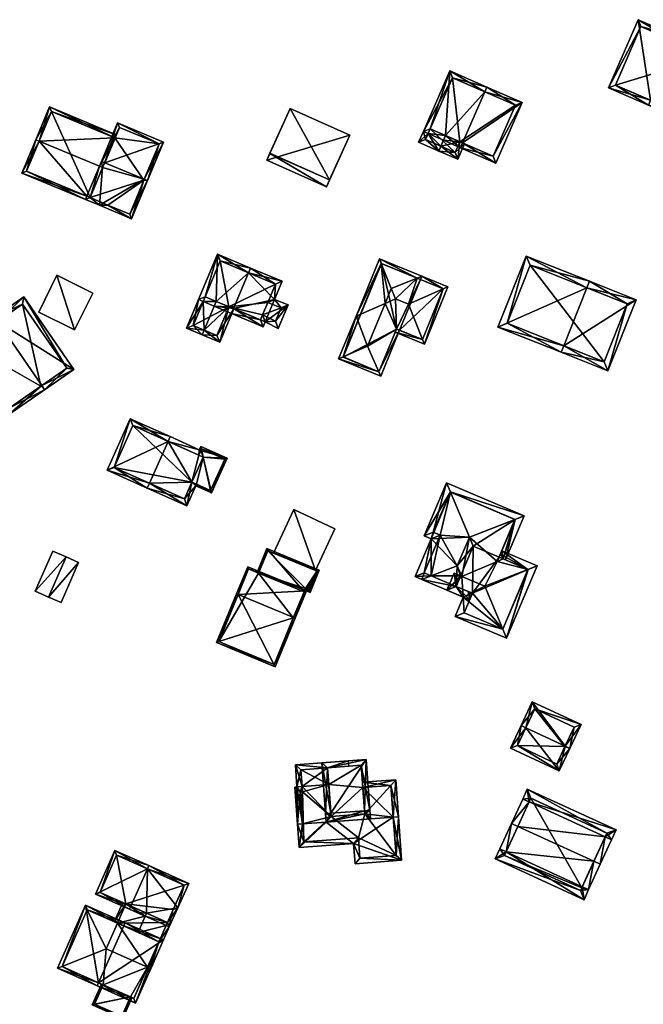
# Model space of a CAD drawing. Header units: inches. Extents: x 2528110 to 2532513, y 1151075 to 1152012.
# Tile 20 of 99: x 2530279 to 2530369, y 1151597 to 1151739. Entities that reach past the tile are written whole.
import ezdxf

# ---------------------------------------------------------------- set-up
doc = ezdxf.new("R2010")
doc.units = ezdxf.units.IN
doc.header["$MEASUREMENT"] = 0
doc.layers.add('Gebaeude Einzelhaus', color=10, linetype='Continuous')
doc.layers.add('Offenes Gebaeude', color=10, linetype='Continuous')

msp = doc.modelspace()

# ---------------------------------------------------------------- meshes
at = {"layer": 'Gebaeude Einzelhaus'}
mesh = msp.add_polyface(dxfattribs=at)
corners = [(2530373.733, 1151735.446, 391.007), (2530374.031, 1151736.134, 391.007), (2530368.326, 1151738.608, 386.687), (2530370.083, 1151727.031, 391.007), (2530364.081, 1151728.816, 386.687), (2530369.785, 1151726.344, 391.007), (2530375.37, 1151723.921, 386.687), (2530379.615, 1151733.713, 386.687), (2530365.068, 1151729.206, 387.208), (2530368.716, 1151737.621, 387.208), (2530374.98, 1151724.908, 387.219), (2530378.629, 1151733.323, 387.219), (2530378.629, 1151733.323, 380.006), (2530368.716, 1151737.621, 380.006), (2530365.068, 1151729.206, 380.006), (2530374.98, 1151724.908, 380.006)]
mesh.append_faces([[corners[k] for k in face] for face in [(0, 9, 1), (11, 0, 1), (1, 9, 2), (7, 11, 1), (6, 10, 11), (6, 11, 7), (3, 10, 5), (8, 3, 5), (5, 10, 6), (9, 8, 4), (2, 9, 4), (4, 8, 5), (0, 7, 1), (5, 6, 3), (3, 6, 0), (0, 6, 7), (3, 4, 5), (0, 2, 3), (3, 2, 4), (0, 1, 2)]], dxfattribs={"color": 13})
mesh.append_faces([[corners[k] for k in face] for face in [(12, 15, 14), (12, 14, 13), (11, 15, 12), (10, 15, 11), (14, 15, 3), (3, 15, 10), (8, 14, 3), (13, 14, 9), (9, 14, 8), (12, 13, 0), (0, 13, 9), (11, 12, 0)]], dxfattribs={"color": 41})
mesh = msp.add_polyface(dxfattribs=at)
corners = [(2530346.299, 1151728.236, 389.865), (2530351.671, 1151726.704, 387.732), (2530346.599, 1151728.923, 389.865), (2530343.094, 1151720.904, 389.865), (2530347.864, 1151717.999, 387.732), (2530342.793, 1151720.216, 389.865), (2530341.271, 1151731.253, 387.732), (2530338.451, 1151722.934, 388.007), (2530337.464, 1151722.548, 387.732), (2530340.664, 1151721.966, 388.892), (2530338.151, 1151722.247, 388.007), (2530340.363, 1151721.279, 388.893), (2530347.478, 1151718.986, 388.021), (2530350.684, 1151726.318, 388.021), (2530341.658, 1151730.265, 388.007), (2530350.684, 1151726.318, 379.072), (2530341.658, 1151730.265, 379.072), (2530338.451, 1151722.934, 379.072), (2530342.69, 1151721.081, 388.011), (2530347.478, 1151718.986, 379.072), (2530342.69, 1151721.08, 379.072)]
mesh.append_faces([[corners[k] for k in face] for face in [(9, 5, 11), (9, 3, 5), (8, 7, 10), (0, 14, 2), (2, 14, 6), (6, 14, 8), (8, 14, 7), (1, 13, 2), (2, 13, 0), (1, 12, 13), (12, 5, 3), (1, 4, 12), (12, 4, 5), (0, 9, 3), (3, 9, 5), (5, 9, 11), (7, 8, 10), (0, 6, 9), (9, 6, 7), (7, 6, 8), (0, 2, 6), (4, 3, 5), (4, 1, 3), (3, 1, 0), (0, 1, 2)]], dxfattribs={"color": 13})
mesh.append_faces([[corners[k] for k in face] for face in [(15, 20, 16), (16, 20, 17), (15, 19, 20), (13, 12, 15), (15, 12, 19), (19, 18, 20), (18, 3, 9), (19, 12, 18), (18, 12, 3), (14, 16, 7), (7, 16, 17), (0, 16, 14), (0, 15, 16), (0, 13, 15)]], dxfattribs={"color": 41})
mesh = msp.add_polyface(dxfattribs=at)
corners = [(2530282.267, 1151721.167, 386.961), (2530281.805, 1151721.36, 386.961), (2530279.809, 1151716.579, 384.328), (2530289.128, 1151713.229, 384.582), (2530288.936, 1151712.768, 384.328), (2530290.933, 1151717.548, 386.961), (2530289.59, 1151713.036, 384.582), (2530291.394, 1151717.356, 386.961), (2530293.17, 1151721.609, 384.746), (2530293.363, 1151722.07, 384.506), (2530283.774, 1151726.074, 384.506), (2530284.043, 1151725.42, 384.746), (2530280.463, 1151716.848, 384.582), (2530284.043, 1151725.42, 376.451), (2530293.17, 1151721.609, 376.451), (2530280.463, 1151716.848, 376.451), (2530289.59, 1151713.036, 376.451)]
mesh.append_faces([[corners[k] for k in face] for face in [(4, 12, 3), (12, 1, 0), (4, 2, 12), (12, 2, 1), (10, 11, 1), (1, 11, 0), (10, 9, 11), (11, 9, 8), (8, 5, 7), (8, 0, 5), (8, 10, 0), (0, 10, 1), (8, 9, 10), (5, 6, 7), (0, 3, 5), (5, 3, 6), (0, 2, 3), (3, 2, 4), (0, 1, 2)]], dxfattribs={"color": 13})
mesh.append_faces([[corners[k] for k in face] for face in [(14, 16, 13), (13, 16, 15), (16, 3, 15), (15, 3, 12), (16, 6, 3), (12, 13, 15), (0, 11, 12), (12, 11, 13), (13, 8, 14), (13, 11, 8)]], dxfattribs={"color": 41})
mesh = msp.add_polyface(dxfattribs=at)
corners = [(2530315.434, 1151719.427, 388.034), (2530315.421, 1151719.398, 388.022), (2530324.003, 1151715.578, 388.034), (2530318.318, 1151725.847, 387.228), (2530326.887, 1151721.998, 387.228), (2530314.988, 1151718.432, 387.619), (2530323.556, 1151714.583, 387.619), (2530314.988, 1151718.432, 378.028), (2530318.318, 1151725.847, 378.028), (2530323.556, 1151714.583, 378.028), (2530326.887, 1151721.998, 378.028)]
mesh.append_faces([[corners[k] for k in face] for face in [(1, 6, 2), (1, 5, 6), (0, 2, 3), (3, 2, 4), (0, 1, 2)]], dxfattribs={"color": 13})
mesh.append_faces([[corners[k] for k in face] for face in [(7, 10, 9), (7, 8, 10), (3, 4, 8), (8, 4, 10), (2, 9, 4), (4, 9, 10), (2, 6, 9), (6, 5, 9), (9, 5, 7), (0, 7, 1), (1, 7, 5), (0, 3, 7), (7, 3, 8)]], dxfattribs={"color": 41})
mesh = msp.add_polyface(dxfattribs=at)
corners = [(2530297.382, 1151715.684, 387.35), (2530297.84, 1151715.493, 387.35), (2530300.153, 1151721.031, 384.328), (2530291.689, 1151718.062, 387.35), (2530293.54, 1151723.793, 384.328), (2530291.228, 1151718.254, 387.35), (2530291.394, 1151717.356, 386.961), (2530290.933, 1151717.548, 386.961), (2530290.923, 1151711.938, 384.328), (2530289.59, 1151713.036, 384.582), (2530288.936, 1151712.768, 384.328), (2530289.128, 1151713.229, 384.582), (2530295.549, 1151710.006, 384.328), (2530299.499, 1151720.763, 384.579), (2530293.809, 1151723.139, 384.58), (2530295.28, 1151710.66, 384.582), (2530297.33, 1151715.56, 387.282), (2530292.151, 1151711.966, 384.582), (2530297.33, 1151715.56, 376.451), (2530295.28, 1151710.66, 376.451), (2530299.499, 1151720.763, 376.451), (2530293.809, 1151723.139, 376.451), (2530293.17, 1151721.609, 376.451), (2530293.17, 1151721.609, 384.746), (2530292.151, 1151711.966, 376.451), (2530289.59, 1151713.036, 376.451)]
mesh.append_faces([[corners[k] for k in face] for face in [(16, 0, 1), (9, 10, 11), (17, 8, 9), (9, 8, 10), (17, 12, 8), (17, 15, 12), (12, 15, 1), (1, 15, 16), (3, 6, 5), (5, 6, 7), (5, 14, 3), (13, 1, 0), (13, 2, 1), (5, 4, 14), (14, 4, 13), (13, 4, 2), (0, 12, 1), (0, 8, 12), (8, 9, 10), (10, 9, 11), (3, 6, 0), (0, 6, 8), (8, 6, 9), (3, 5, 6), (6, 5, 7), (3, 4, 5), (0, 2, 3), (3, 2, 4), (0, 1, 2)]], dxfattribs={"color": 13})
mesh.append_faces([[corners[k] for k in face] for face in [(18, 22, 20), (20, 22, 21), (18, 25, 22), (18, 24, 25), (18, 19, 24), (24, 9, 25), (24, 17, 9), (19, 15, 24), (24, 15, 17), (3, 23, 6), (3, 14, 23), (23, 14, 22), (22, 14, 21), (14, 13, 21), (21, 13, 20), (13, 18, 20), (18, 15, 19), (13, 16, 18), (18, 16, 15), (0, 16, 13)]], dxfattribs={"color": 41})
mesh = msp.add_polyface(dxfattribs=at)
corners = [(2530342.69, 1151721.081, 388.011), (2530340.664, 1151721.966, 388.892), (2530340.363, 1151721.279, 388.893), (2530339.989, 1151720.423, 388.892), (2530342.401, 1151718.55, 387.712), (2530339.689, 1151719.736, 388.892), (2530343.377, 1151720.78, 387.712), (2530338.151, 1151722.247, 388.007), (2530336.789, 1151721.003, 387.732), (2530338.451, 1151722.934, 388.007), (2530337.464, 1151722.548, 387.732), (2530342.015, 1151719.538, 388.011), (2530337.776, 1151721.39, 388.007), (2530337.776, 1151721.39, 379.072), (2530338.451, 1151722.934, 379.072), (2530342.015, 1151719.538, 379.072), (2530342.69, 1151721.08, 379.072)]
mesh.append_faces([[corners[k] for k in face] for face in [(8, 12, 5), (5, 12, 3), (8, 10, 12), (12, 10, 7), (5, 11, 4), (4, 11, 6), (6, 11, 0), (5, 3, 11), (8, 7, 10), (7, 1, 9), (7, 2, 1), (7, 3, 2), (8, 5, 7), (7, 5, 3), (0, 4, 6), (0, 3, 4), (4, 3, 5), (0, 2, 3), (0, 1, 2)]], dxfattribs={"color": 13})
mesh.append_faces([[corners[k] for k in face] for face in [(14, 15, 13), (14, 16, 15), (15, 16, 11), (11, 16, 0), (3, 12, 11), (11, 12, 15), (15, 12, 13), (13, 7, 14), (14, 7, 9), (13, 12, 7)]], dxfattribs={"color": 41})
mesh = msp.add_polyface(dxfattribs=at)
corners = [(2530312.359, 1151702.237, 385.581), (2530312.649, 1151702.929, 385.581), (2530307.893, 1151704.923, 383.052), (2530306.138, 1151698.8, 383.42), (2530305.156, 1151698.398, 383.052), (2530307.722, 1151698.136, 384.262), (2530305.848, 1151698.108, 383.42), (2530310.203, 1151697.095, 385.581), (2530307.432, 1151697.444, 384.262), (2530309.913, 1151696.404, 385.581), (2530318.026, 1151697.637, 381.992), (2530314.753, 1151695.183, 383.052), (2530316.604, 1151694.233, 381.989), (2530316.1, 1151698.395, 383.052), (2530314.464, 1151694.495, 383.052), (2530317.2, 1151701.02, 383.052), (2530308.295, 1151703.941, 383.42), (2530316.225, 1151695.271, 382.374), (2530314.063, 1151695.476, 383.436), (2530314.375, 1151696.22, 383.436), (2530317.039, 1151697.22, 382.376), (2530315.112, 1151697.978, 383.436), (2530316.219, 1151700.618, 383.436), (2530315.112, 1151697.978, 377.246), (2530317.039, 1151697.22, 377.246), (2530316.219, 1151700.618, 377.246), (2530308.295, 1151703.941, 377.246), (2530306.138, 1151698.8, 377.246), (2530309.546, 1151697.371, 383.386), (2530314.063, 1151695.476, 377.246), (2530309.546, 1151697.371, 377.246), (2530314.375, 1151696.22, 377.246), (2530316.225, 1151695.271, 377.246)]
mesh.append_faces([[corners[k] for k in face] for face in [(13, 22, 15), (15, 22, 1), (1, 22, 0), (13, 21, 22), (10, 20, 13), (13, 20, 21), (10, 17, 20), (18, 9, 7), (18, 14, 9), (17, 11, 19), (19, 11, 18), (18, 11, 14), (10, 12, 17), (17, 12, 11), (5, 7, 8), (8, 7, 9), (2, 3, 4), (4, 3, 6), (0, 16, 1), (1, 16, 2), (2, 16, 3), (14, 7, 9), (0, 15, 1), (7, 13, 0), (0, 13, 15), (14, 11, 7), (7, 11, 13), (13, 11, 10), (10, 11, 12), (7, 8, 9), (0, 5, 7), (7, 5, 8), (3, 4, 6), (0, 2, 5), (5, 2, 3), (3, 2, 4), (0, 1, 2)]], dxfattribs={"color": 13})
mesh.append_faces([[corners[k] for k in face] for face in [(23, 30, 25), (25, 30, 26), (26, 30, 27), (23, 31, 30), (30, 31, 29), (23, 24, 31), (31, 24, 32), (20, 17, 24), (24, 17, 32), (17, 31, 32), (17, 19, 31), (19, 18, 31), (31, 18, 29), (29, 28, 30), (28, 7, 5), (29, 18, 28), (28, 18, 7), (26, 27, 16), (16, 27, 3), (0, 26, 16), (0, 25, 26), (0, 22, 25), (22, 21, 25), (25, 21, 23), (21, 20, 23), (23, 20, 24)]], dxfattribs={"color": 41})
mesh = msp.add_polyface(dxfattribs=at)
corners = [(2530331.958, 1151697.827, 387.287), (2530332.843, 1151699.993, 387.287), (2530331.425, 1151703.559, 386.306), (2530327.794, 1151695.993, 386.122), (2530331.159, 1151704.229, 386.122), (2530325.946, 1151690.146, 386.307), (2530325.286, 1151689.854, 386.122), (2530329.455, 1151691.699, 387.287), (2530336.568, 1151701.48, 386.299), (2530337.236, 1151701.746, 386.122), (2530331.073, 1151688.031, 386.3), (2530331.364, 1151687.371, 386.122), (2530333.591, 1151694.145, 386.293), (2530334.061, 1151693.974, 386.122), (2530333.598, 1151694.163, 386.293), (2530337.047, 1151701.284, 386.122), (2530328.453, 1151696.283, 386.306), (2530331.433, 1151703.578, 386.299), (2530325.939, 1151690.128, 386.3), (2530331.09, 1151688.024, 386.293), (2530333.408, 1151693.699, 386.122), (2530337.616, 1151691.98, 386.122), (2530337.349, 1151692.648, 386.306), (2530335.325, 1151697.713, 387.702), (2530333.443, 1151698.481, 387.702), (2530328.257, 1151695.804, 386.122), (2530332.843, 1151699.992, 387.287), (2530340.321, 1151699.925, 386.306), (2530340.98, 1151700.216, 386.122), (2530337.343, 1151692.633, 386.3), (2530333.598, 1151694.163, 386.3), (2530340.329, 1151699.943, 386.299), (2530331.433, 1151703.578, 377.724), (2530337.047, 1151701.284, 377.724), (2530325.939, 1151690.128, 377.724), (2530331.09, 1151688.024, 377.724), (2530333.598, 1151694.163, 377.724), (2530334.061, 1151693.974, 377.724), (2530337.343, 1151692.633, 377.724), (2530340.329, 1151699.943, 377.724)]
mesh.append_faces([[corners[k] for k in face] for face in [(9, 31, 8), (9, 28, 31), (31, 28, 27), (29, 22, 21), (21, 27, 28), (21, 22, 27), (29, 12, 30), (21, 20, 29), (29, 20, 12), (16, 25, 3), (27, 8, 23), (23, 8, 24), (24, 8, 26), (28, 9, 27), (27, 9, 8), (22, 27, 23), (22, 21, 27), (27, 21, 28), (0, 24, 26), (16, 3, 25), (12, 24, 0), (12, 23, 24), (20, 22, 12), (12, 22, 23), (20, 21, 22), (15, 8, 9), (10, 19, 11), (12, 13, 19), (19, 13, 11), (12, 14, 13), (6, 5, 18), (10, 6, 18), (10, 11, 6), (4, 17, 2), (8, 4, 9), (8, 17, 4), (3, 5, 6), (3, 16, 5), (3, 2, 16), (3, 4, 2), (15, 9, 8), (12, 13, 14), (12, 10, 13), (13, 10, 11), (0, 7, 12), (12, 7, 10), (5, 10, 7), (5, 6, 10), (10, 6, 11), (1, 8, 2), (2, 8, 4), (4, 8, 9), (0, 3, 7), (7, 3, 5), (5, 3, 6), (0, 2, 3), (3, 2, 4), (0, 1, 2)]], dxfattribs={"color": 13})
mesh.append_faces([[corners[k] for k in face] for face in [(37, 39, 38), (37, 33, 39), (39, 15, 31), (31, 15, 8), (39, 33, 15), (31, 27, 39), (27, 38, 39), (27, 22, 38), (22, 29, 38), (30, 13, 29), (29, 13, 38), (38, 13, 37), (30, 14, 13), (12, 14, 30), (34, 36, 35), (36, 33, 37), (34, 32, 36), (36, 32, 33), (14, 36, 13), (13, 36, 37), (12, 36, 14), (19, 35, 12), (12, 35, 36), (19, 10, 35), (10, 34, 35), (10, 18, 34), (18, 5, 34), (16, 34, 5), (16, 32, 34), (16, 2, 32), (17, 32, 2), (33, 8, 15), (33, 32, 8), (8, 32, 17)]], dxfattribs={"color": 41})
mesh = msp.add_polyface(dxfattribs=at)
corners = [(2530360.955, 1151700.1, 389.092), (2530352.239, 1151704.643, 385.095), (2530348.185, 1151694.449, 385.095), (2530361.325, 1151701.03, 389.092), (2530357.641, 1151691.765, 389.092), (2530357.271, 1151690.835, 389.092), (2530363.984, 1151688.166, 386.438), (2530368.038, 1151698.36, 386.438), (2530349.484, 1151695.009, 385.504), (2530352.799, 1151703.344, 385.504), (2530363.424, 1151689.465, 386.806), (2530366.739, 1151697.8, 386.805), (2530366.739, 1151697.8, 378.244), (2530352.799, 1151703.344, 378.244), (2530349.484, 1151695.009, 378.244), (2530363.424, 1151689.465, 378.244)]
mesh.append_faces([[corners[k] for k in face] for face in [(0, 9, 3), (11, 0, 3), (7, 11, 3), (6, 10, 11), (6, 11, 7), (4, 10, 5), (8, 4, 5), (5, 10, 6), (2, 8, 5), (9, 8, 1), (3, 9, 1), (1, 8, 2), (4, 7, 0), (0, 7, 3), (5, 6, 4), (4, 6, 7), (0, 2, 4), (4, 2, 5), (3, 1, 0), (0, 1, 2)]], dxfattribs={"color": 13})
mesh.append_faces([[corners[k] for k in face] for face in [(13, 15, 14), (12, 15, 13), (11, 15, 12), (10, 15, 11), (14, 15, 4), (4, 15, 10), (8, 14, 4), (13, 14, 9), (9, 14, 8), (12, 13, 0), (0, 13, 9), (11, 12, 0)]], dxfattribs={"color": 41})
mesh = msp.add_polyface(dxfattribs=at)
corners = [(2530284.839, 1151701.878, 381.85), (2530287.344, 1151694.036, 381.85), (2530289.975, 1151699.322, 381.85), (2530282.208, 1151696.591, 381.85), (2530284.839, 1151701.878, 376.667), (2530289.975, 1151699.322, 376.667), (2530282.208, 1151696.591, 376.667), (2530287.344, 1151694.036, 376.667)]
mesh.append_faces([[corners[k] for k in face] for face in [(3, 1, 0), (0, 1, 2)]], dxfattribs={"color": 13})
mesh.append_faces([[corners[k] for k in face] for face in [(4, 7, 6), (4, 5, 7), (2, 1, 5), (5, 1, 7), (1, 3, 7), (7, 3, 6), (3, 0, 6), (6, 0, 4), (0, 2, 4), (4, 2, 5)]], dxfattribs={"color": 41})
mesh = msp.add_polyface(dxfattribs=at)
corners = [(2530276.271, 1151695.235, 388.775), (2530280.054, 1151698.768, 383.678), (2530275.844, 1151695.851, 388.775), (2530287.275, 1151688.345, 383.678), (2530282.639, 1151686.043, 388.775), (2530283.065, 1151685.428, 388.775), (2530270.698, 1151692.286, 383.678), (2530277.918, 1151681.863, 383.678), (2530286.231, 1151688.534, 384.425), (2530279.864, 1151697.724, 384.425), (2530278.108, 1151682.906, 384.289), (2530271.741, 1151692.096, 384.288), (2530282.521, 1151685.961, 375.657), (2530278.108, 1151682.906, 375.657), (2530286.231, 1151688.534, 375.657), (2530279.864, 1151697.724, 375.657), (2530271.741, 1151692.096, 375.657)]
mesh.append_faces([[corners[k] for k in face] for face in [(11, 2, 0), (11, 6, 2), (10, 7, 11), (11, 7, 6), (4, 5, 10), (10, 5, 7), (1, 9, 2), (2, 9, 0), (3, 8, 1), (1, 8, 9), (3, 5, 8), (8, 5, 4), (0, 7, 4), (4, 7, 5), (0, 6, 7), (0, 2, 6), (3, 4, 5), (3, 0, 4), (3, 1, 0), (0, 1, 2)]], dxfattribs={"color": 13})
mesh.append_faces([[corners[k] for k in face] for face in [(12, 13, 16), (12, 16, 15), (12, 15, 14), (10, 11, 13), (13, 11, 16), (11, 15, 16), (0, 9, 11), (11, 9, 15), (9, 8, 15), (15, 8, 14), (8, 12, 14), (4, 10, 8), (8, 10, 12), (12, 10, 13)]], dxfattribs={"color": 41})
mesh = msp.add_polyface(dxfattribs=at)
corners = [(2530309.546, 1151697.371, 383.386), (2530308.22, 1151692.269, 383.055), (2530310.237, 1151697.081, 383.055), (2530305.994, 1151694.015, 384.261), (2530305.704, 1151693.324, 384.261), (2530307.432, 1151697.444, 384.262), (2530307.722, 1151698.136, 384.262), (2530305.848, 1151698.108, 383.42), (2530305.156, 1151698.398, 383.052), (2530303.429, 1151694.278, 383.052), (2530306.138, 1151698.8, 383.42), (2530307.819, 1151693.25, 383.386), (2530304.41, 1151694.679, 383.419), (2530306.138, 1151698.8, 377.246), (2530304.41, 1151694.679, 377.246), (2530307.819, 1151693.25, 377.246), (2530309.546, 1151697.371, 377.246)]
mesh.append_faces([[corners[k] for k in face] for face in [(7, 12, 8), (8, 12, 9), (9, 12, 4), (4, 12, 3), (1, 11, 2), (2, 11, 0), (1, 4, 11), (11, 4, 3), (7, 6, 10), (7, 5, 6), (7, 3, 5), (7, 9, 3), (3, 9, 4), (7, 8, 9), (3, 0, 5), (5, 0, 6), (4, 1, 3), (3, 1, 0), (0, 1, 2)]], dxfattribs={"color": 13})
mesh.append_faces([[corners[k] for k in face] for face in [(13, 16, 14), (14, 16, 15), (15, 16, 11), (11, 16, 0), (11, 14, 15), (3, 12, 11), (11, 12, 14), (7, 14, 12), (10, 13, 7), (7, 13, 14)]], dxfattribs={"color": 41})
mesh = msp.add_polyface(dxfattribs=at)
corners = [(2530298.105, 1151672.001, 385.266), (2530297.798, 1151671.316, 385.266), (2530303.511, 1151668.754, 383.082), (2530304.216, 1151672.158, 383.343), (2530304.798, 1151671.623, 383.082), (2530304.9, 1151671.851, 383.082), (2530305.203, 1151676.037, 383.583), (2530305.83, 1151675.756, 383.344), (2530300.801, 1151678.012, 385.266), (2530305.281, 1151676.825, 383.671), (2530305.51, 1151676.722, 383.583), (2530301.108, 1151678.696, 385.266), (2530295.359, 1151681.275, 383.082), (2530292.049, 1151673.895, 383.082), (2530303.134, 1151669.745, 383.343), (2530295.736, 1151680.284, 383.342), (2530293.04, 1151674.273, 383.342), (2530295.736, 1151680.284, 376.499), (2530305.203, 1151676.037, 376.499), (2530293.04, 1151674.273, 376.499), (2530303.134, 1151669.745, 376.499), (2530304.216, 1151672.158, 376.499), (2530305.83, 1151675.756, 376.499)]
mesh.append_faces([[corners[k] for k in face] for face in [(12, 16, 13), (13, 16, 1), (1, 16, 0), (11, 15, 12), (12, 15, 16), (11, 8, 15), (9, 8, 11), (10, 6, 9), (9, 6, 8), (4, 3, 5), (0, 14, 1), (1, 14, 2), (2, 14, 4), (4, 14, 3), (8, 13, 0), (0, 13, 1), (11, 12, 8), (8, 12, 13), (8, 9, 11), (8, 6, 9), (9, 6, 10), (0, 3, 8), (8, 3, 6), (6, 3, 7), (3, 4, 5), (0, 2, 3), (3, 2, 4), (0, 1, 2)]], dxfattribs={"color": 13})
mesh.append_faces([[corners[k] for k in face] for face in [(18, 21, 17), (17, 21, 19), (19, 21, 20), (18, 22, 21), (20, 21, 14), (14, 21, 3), (0, 20, 14), (0, 19, 20), (0, 16, 19), (16, 15, 19), (19, 15, 17), (17, 8, 18), (18, 8, 6), (17, 15, 8)]], dxfattribs={"color": 41})
mesh = msp.add_polyface(dxfattribs=at)
corners = [(2530305.51, 1151676.722, 383.583), (2530309.264, 1151675.588, 382.226), (2530305.486, 1151677.281, 383.671), (2530305.83, 1151675.756, 383.344), (2530307.036, 1151670.619, 382.226), (2530305.281, 1151676.825, 383.671), (2530305.203, 1151676.037, 383.583), (2530304.9, 1151671.851, 383.082), (2530304.216, 1151672.158, 383.343), (2530304.798, 1151671.623, 383.082), (2530306.91, 1151670.949, 382.313), (2530308.934, 1151675.461, 382.313), (2530305.613, 1151676.951, 383.583), (2530305.613, 1151676.951, 376.499), (2530308.934, 1151675.461, 376.499), (2530305.203, 1151676.037, 376.499), (2530304.216, 1151672.158, 376.499), (2530306.91, 1151670.949, 376.499), (2530305.83, 1151675.756, 376.499)]
mesh.append_faces([[corners[k] for k in face] for face in [(1, 12, 2), (5, 12, 0), (12, 5, 2), (4, 11, 1), (1, 11, 12), (7, 10, 9), (9, 10, 4), (4, 10, 11), (4, 7, 9), (4, 3, 7), (7, 3, 8), (3, 0, 6), (0, 2, 5), (4, 1, 3), (3, 1, 0), (0, 1, 2)]], dxfattribs={"color": 13})
mesh.append_faces([[corners[k] for k in face] for face in [(14, 18, 13), (13, 18, 15), (14, 17, 18), (18, 17, 16), (11, 10, 14), (14, 10, 17), (16, 7, 8), (17, 10, 16), (16, 10, 7), (13, 0, 12), (13, 15, 0), (0, 15, 6), (12, 11, 13), (13, 11, 14)]], dxfattribs={"color": 41})
mesh = msp.add_polyface(dxfattribs=at)
corners = [(2530343, 1151658.592, 389.021), (2530344.079, 1151664.246, 390.136), (2530342.344, 1151660.158, 390.136), (2530348.091, 1151660.762, 385.497), (2530350.625, 1151666.8, 385.52), (2530348.939, 1151661.124, 384.91), (2530349.27, 1151660.984, 384.58), (2530351.958, 1151667.32, 384.58), (2530344.262, 1151655.577, 386.873), (2530344.52, 1151656.186, 386.874), (2530343.896, 1151656.452, 387.496), (2530340.814, 1151672.049, 384.58), (2530341.36, 1151670.745, 385.509), (2530341.367, 1151670.728, 385.52), (2530342.802, 1151658.676, 389.021), (2530338.603, 1151658.698, 387.496), (2530337.268, 1151658.178, 386.556), (2530338.601, 1151658.699, 387.496), (2530342.169, 1151657.184, 387.496), (2530344.13, 1151655.266, 386.555), (2530350.648, 1151666.79, 385.497), (2530336.273, 1151658.599, 385.563), (2530337.266, 1151658.178, 386.555), (2530338.566, 1151664.005, 385.563), (2530337.579, 1151664.424, 384.58), (2530338.89, 1151664.955, 385.496), (2530339.878, 1151664.535, 386.482), (2530337.584, 1151659.13, 386.481), (2530338.601, 1151658.699, 377.046), (2530342.169, 1151657.184, 377.046), (2530348.35, 1151661.374, 384.909), (2530350.648, 1151666.79, 377.046), (2530348.35, 1151661.374, 377.046), (2530341.367, 1151670.728, 377.046), (2530342.344, 1151660.158, 377.046), (2530344.618, 1151662.958, 377.046), (2530344.079, 1151664.246, 377.046), (2530341.36, 1151670.745, 377.046), (2530338.89, 1151664.955, 377.046), (2530339.878, 1151664.535, 377.046), (2530337.584, 1151659.13, 377.046)]
mesh.append_faces([[corners[k] for k in face] for face in [(23, 27, 21), (21, 27, 22), (22, 27, 16), (16, 27, 17), (23, 26, 27), (12, 25, 11), (11, 25, 24), (24, 25, 23), (23, 25, 26), (24, 12, 11), (23, 13, 24), (24, 13, 12), (23, 1, 13), (23, 2, 1), (23, 15, 2), (21, 17, 23), (23, 17, 15), (22, 16, 21), (21, 16, 17), (7, 12, 11), (7, 4, 12), (12, 4, 13), (8, 10, 9), (3, 20, 5), (5, 20, 6), (6, 20, 7), (7, 20, 4), (19, 10, 8), (16, 18, 19), (19, 18, 10), (16, 15, 18), (16, 17, 15), (18, 19, 10), (10, 19, 8), (18, 16, 19), (14, 15, 18), (18, 15, 16), (16, 15, 17), (0, 2, 14), (14, 2, 15), (4, 13, 1), (7, 12, 4), (4, 12, 13), (7, 11, 12), (8, 9, 10), (4, 6, 7), (4, 5, 6), (4, 3, 5), (4, 1, 3), (3, 1, 0), (0, 1, 2)]], dxfattribs={"color": 13})
mesh.append_faces([[corners[k] for k in face] for face in [(39, 28, 40), (39, 34, 28), (39, 36, 34), (39, 33, 36), (39, 38, 33), (33, 38, 37), (13, 33, 12), (12, 33, 37), (27, 15, 17), (27, 28, 15), (27, 40, 28), (27, 39, 40), (27, 26, 39), (26, 25, 39), (39, 25, 38), (25, 37, 38), (25, 12, 37), (35, 31, 32), (35, 36, 31), (31, 36, 33), (29, 34, 35), (35, 34, 36), (29, 28, 34), (4, 20, 31), (31, 33, 4), (4, 33, 13), (31, 30, 32), (31, 20, 30), (30, 20, 3), (15, 29, 18), (15, 28, 29), (15, 17, 28)]], dxfattribs={"color": 41})
mesh = msp.add_polyface(dxfattribs=at)
corners = [(2530319.384, 1151654.086, 384.626), (2530319.513, 1151653.744, 384.736), (2530320.661, 1151656.531, 383.491), (2530319.283, 1151653.839, 384.736), (2530322.519, 1151659.535, 382.05), (2530321.19, 1151656.313, 383.491), (2530320.334, 1151656.395, 383.594), (2530314.996, 1151662.639, 382.05), (2530313.803, 1151659.091, 383.593), (2530313.572, 1151659.186, 383.593), (2530322.193, 1151659.399, 382.153), (2530321.054, 1151656.639, 383.388), (2530315.133, 1151662.313, 382.153), (2530320.525, 1151656.858, 383.387), (2530321.979, 1151659.487, 381.263), (2530322.193, 1151659.399, 376.229), (2530315.953, 1151661.974, 381.936), (2530321.979, 1151659.487, 381.363), (2530315.953, 1151661.974, 381.836), (2530315.133, 1151662.313, 376.229), (2530313.803, 1151659.091, 376.229), (2530320.335, 1151656.395, 376.229), (2530320.525, 1151656.858, 376.229), (2530321.054, 1151656.639, 376.229)]
mesh.append_faces([[corners[k] for k in face] for face in [(6, 2, 0), (6, 13, 2), (2, 13, 11), (2, 1, 0), (0, 1, 3), (4, 12, 7), (7, 12, 9), (9, 12, 8), (4, 10, 12), (2, 11, 5), (5, 11, 10), (5, 10, 4), (6, 7, 8), (8, 7, 9), (6, 4, 7), (0, 2, 6), (6, 2, 4), (4, 2, 5), (3, 1, 0), (0, 1, 2)]], dxfattribs={"color": 13})
mesh.append_faces([[corners[k] for k in face] for face in [(15, 22, 19), (19, 22, 20), (20, 22, 21), (15, 23, 22), (10, 23, 15), (10, 11, 23), (11, 13, 23), (23, 13, 22), (6, 21, 13), (13, 21, 22), (19, 20, 12), (12, 20, 8), (12, 16, 18), (18, 19, 12), (14, 15, 18), (18, 15, 19), (16, 10, 17), (17, 10, 14), (10, 16, 12), (14, 10, 15)]], dxfattribs={"color": 41})
mesh = msp.add_polyface(dxfattribs=at)
corners = [(2530348.091, 1151660.762, 385.497), (2530346.279, 1151657.201, 389.021), (2530352.497, 1151659.614, 384.91), (2530343, 1151658.592, 389.021), (2530348.741, 1151662.294, 384.026), (2530353.834, 1151660.133, 384.026), (2530348.534, 1151661.807, 384.493), (2530348.35, 1151661.374, 384.909), (2530348.864, 1151651.054, 384.911), (2530349.421, 1151649.731, 384.026), (2530342.802, 1151658.676, 389.021), (2530341.881, 1151659.066, 389.021), (2530340.858, 1151656.654, 386.703), (2530343.209, 1151655.656, 386.703), (2530342.026, 1151652.869, 384.026), (2530348.939, 1151661.124, 384.91), (2530348.891, 1151651.043, 384.886), (2530352.524, 1151659.603, 384.885), (2530343.338, 1151653.399, 384.911), (2530342.169, 1151657.184, 387.588), (2530344.52, 1151656.186, 387.587), (2530352.524, 1151659.603, 377.046), (2530348.35, 1151661.374, 377.046), (2530342.169, 1151657.184, 387.496), (2530344.52, 1151656.186, 386.874), (2530342.169, 1151657.184, 377.046), (2530344.52, 1151656.186, 377.046), (2530343.338, 1151653.399, 377.046), (2530348.891, 1151651.043, 377.046), (2530344.618, 1151662.958, 377.046)]
mesh.append_faces([[corners[k] for k in face] for face in [(9, 8, 16), (19, 11, 10), (19, 12, 11), (18, 13, 20), (20, 13, 19), (19, 13, 12), (9, 14, 8), (8, 14, 18), (18, 14, 13), (17, 2, 5), (9, 17, 5), (9, 16, 17), (4, 15, 6), (6, 15, 7), (5, 2, 4), (4, 2, 15), (8, 14, 9), (3, 13, 1), (1, 13, 8), (8, 13, 14), (10, 12, 3), (3, 12, 13), (10, 11, 12), (2, 9, 5), (2, 8, 9), (2, 1, 8), (0, 2, 7), (7, 2, 6), (6, 2, 4), (4, 2, 5), (3, 1, 0), (0, 1, 2)]], dxfattribs={"color": 13})
mesh.append_faces([[corners[k] for k in face] for face in [(21, 26, 22), (22, 26, 29), (29, 26, 25), (21, 28, 26), (26, 28, 27), (17, 28, 21), (17, 16, 28), (16, 27, 28), (8, 27, 16), (8, 18, 27), (18, 26, 27), (18, 24, 26), (18, 20, 24), (24, 25, 26), (24, 23, 25), (24, 20, 23), (23, 20, 19), (10, 23, 19), (15, 22, 7), (15, 21, 22), (15, 2, 21), (2, 17, 21)]], dxfattribs={"color": 41})
mesh = msp.add_polyface(dxfattribs=at)
corners = [(2530310.855, 1151656.016, 386.077), (2530310.624, 1151656.111, 386.077), (2530307.739, 1151649.12, 382.917), (2530316.17, 1151645.643, 382.917), (2530318.825, 1151652.728, 386.077), (2530319.054, 1151652.634, 386.077), (2530312.231, 1151660.009, 384.181), (2530320.661, 1151656.531, 384.181), (2530316.034, 1151645.969, 383.021), (2530308.065, 1151649.256, 383.021), (2530320.335, 1151656.395, 384.293), (2530318.789, 1151652.64, 386.037), (2530312.368, 1151659.683, 384.293), (2530318.789, 1151652.64, 376.229), (2530316.034, 1151645.969, 376.229), (2530320.334, 1151656.395, 383.594), (2530320.335, 1151656.395, 376.229), (2530313.803, 1151659.091, 383.593), (2530312.368, 1151659.683, 376.229), (2530313.803, 1151659.091, 376.229), (2530308.065, 1151649.256, 376.229)]
mesh.append_faces([[corners[k] for k in face] for face in [(0, 9, 1), (12, 0, 1), (6, 12, 1), (10, 12, 7), (7, 12, 6), (4, 10, 5), (5, 8, 11), (11, 4, 5), (5, 10, 7), (3, 8, 5), (9, 8, 2), (1, 9, 2), (2, 8, 3), (7, 4, 5), (7, 0, 4), (7, 6, 0), (0, 6, 1), (0, 3, 4), (4, 3, 5), (0, 2, 3), (0, 1, 2)]], dxfattribs={"color": 13})
mesh.append_faces([[corners[k] for k in face] for face in [(13, 19, 16), (13, 20, 19), (19, 20, 18), (13, 14, 20), (8, 9, 14), (14, 9, 20), (0, 18, 9), (9, 18, 20), (0, 12, 18), (18, 17, 19), (17, 10, 15), (18, 12, 17), (17, 12, 10), (11, 15, 10), (11, 13, 15), (15, 13, 16), (11, 8, 13), (13, 8, 14), (4, 11, 10)]], dxfattribs={"color": 41})
mesh = msp.add_polyface(dxfattribs=at)
corners = [(2530357.831, 1151634.212, 384.263), (2530358.51, 1151633.894, 384.263), (2530360.118, 1151637.324, 382.486), (2530353.115, 1151640.608, 382.486), (2530352.185, 1151636.858, 384.263), (2530351.506, 1151637.176, 384.263), (2530349.989, 1151633.939, 382.486), (2530356.991, 1151630.656, 382.486), (2530359.12, 1151636.963, 382.838), (2530353.476, 1151639.61, 382.838), (2530356.631, 1151631.654, 382.859), (2530357.806, 1151634.159, 384.234), (2530350.986, 1151634.3, 382.859), (2530357.806, 1151634.159, 376.553), (2530359.12, 1151636.963, 376.553), (2530353.476, 1151639.61, 376.553), (2530350.986, 1151634.3, 376.553), (2530356.631, 1151631.654, 376.553)]
mesh.append_faces([[corners[k] for k in face] for face in [(5, 12, 6), (6, 12, 7), (7, 12, 10), (5, 4, 12), (1, 11, 0), (7, 10, 1), (1, 10, 11), (3, 9, 5), (5, 9, 4), (8, 1, 0), (3, 2, 9), (9, 2, 8), (8, 2, 1), (4, 7, 0), (0, 7, 1), (4, 6, 7), (4, 5, 6), (0, 3, 4), (4, 3, 5), (0, 2, 3), (0, 1, 2)]], dxfattribs={"color": 13})
mesh.append_faces([[corners[k] for k in face] for face in [(13, 15, 14), (13, 16, 15), (13, 17, 16), (10, 17, 13), (10, 13, 11), (16, 17, 12), (12, 17, 10), (15, 16, 4), (4, 16, 12), (9, 15, 4), (14, 15, 8), (8, 15, 9), (13, 14, 8), (0, 13, 8), (11, 13, 0)]], dxfattribs={"color": 41})
mesh = msp.add_polyface(dxfattribs=at)
corners = [(2530320.127, 1151623.078, 386.721), (2530319.379, 1151623.023, 386.721), (2530319.624, 1151619.684, 385.057), (2530323.52, 1151623.326, 386.721), (2530327.451, 1151620.259, 385.057), (2530334.34, 1151617.829, 383.602), (2530327.665, 1151617.339, 383.602), (2530333.134, 1151624.031, 386.721), (2530333.881, 1151624.086, 386.721), (2530319.31, 1151628.356, 383.602), (2530318.99, 1151628.333, 383.602), (2530324.213, 1151624.129, 386.282), (2530320.058, 1151628.411, 383.602), (2530329.061, 1151624.485, 386.281), (2530333.491, 1151629.396, 383.602), (2530328.782, 1151628.3, 384.041), (2530328.727, 1151629.047, 383.602), (2530323.879, 1151628.691, 383.602), (2530332.799, 1151628.594, 384.041), (2530320.113, 1151627.664, 384.041), (2530319.793, 1151627.64, 384.041), (2530328.359, 1151618.141, 383.974), (2530333.538, 1151618.521, 383.974), (2530320.316, 1151620.486, 385.429), (2530328.145, 1151621.061, 385.429), (2530323.7, 1151631.124, 382.174), (2530326.689, 1151632.095, 381.735), (2530319.078, 1151631.538, 381.735), (2530326.744, 1151631.348, 382.174), (2530319.88, 1151630.844, 382.174), (2530320.113, 1151627.664, 375.768), (2530320.058, 1151628.411, 375.768), (2530319.793, 1151627.64, 375.768), (2530320.316, 1151620.486, 375.768), (2530328.145, 1151621.061, 375.768), (2530328.359, 1151618.141, 375.768), (2530333.538, 1151618.521, 375.768), (2530332.799, 1151628.594, 375.768), (2530328.782, 1151628.3, 375.768), (2530324.213, 1151624.129, 375.768), (2530323.878, 1151628.691, 375.768), (2530329.061, 1151624.485, 375.768), (2530319.88, 1151630.844, 375.768), (2530323.7, 1151631.125, 375.768)]
mesh.append_faces([[corners[k] for k in face] for face in [(25, 26, 28), (29, 27, 25), (25, 27, 26), (12, 9, 29), (29, 9, 27), (25, 12, 17), (25, 27, 12), (12, 27, 9), (28, 26, 25), (25, 26, 27), (8, 22, 7), (23, 1, 0), (23, 2, 1), (21, 4, 24), (24, 4, 23), (23, 4, 2), (21, 6, 4), (8, 5, 22), (22, 5, 21), (21, 5, 6), (12, 20, 9), (9, 20, 10), (10, 20, 1), (1, 20, 0), (12, 19, 20), (8, 18, 14), (14, 18, 16), (16, 18, 15), (8, 7, 18), (12, 11, 17), (15, 14, 16), (13, 7, 15), (15, 7, 14), (14, 7, 8), (11, 3, 13), (13, 3, 7), (9, 0, 12), (12, 0, 11), (11, 0, 3), (9, 1, 0), (9, 10, 1), (7, 5, 8), (3, 4, 7), (7, 4, 5), (5, 4, 6), (0, 2, 3), (3, 2, 4), (0, 1, 2)]], dxfattribs={"color": 13})
mesh.append_faces([[corners[k] for k in face] for face in [(43, 40, 42), (42, 40, 31), (12, 29, 31), (31, 29, 42), (43, 42, 25), (25, 42, 29), (34, 36, 35), (34, 41, 36), (36, 41, 37), (37, 41, 38), (34, 39, 41), (39, 30, 40), (40, 30, 31), (34, 33, 39), (39, 33, 30), (30, 33, 32), (37, 38, 18), (18, 38, 15), (7, 22, 18), (18, 22, 37), (37, 22, 36), (22, 21, 36), (36, 21, 35), (21, 34, 35), (21, 24, 34), (24, 23, 34), (34, 23, 33), (0, 20, 23), (23, 20, 33), (33, 20, 32), (20, 19, 32), (32, 19, 30), (19, 12, 30), (30, 12, 31)]], dxfattribs={"color": 41})
mesh = msp.add_polyface(dxfattribs=at)
corners = [(2530324.179, 1151624.596, 387.327), (2530323.43, 1151624.541, 387.327), (2530323.52, 1151623.326, 386.721), (2530329.027, 1151624.951, 387.327), (2530329.864, 1151623.793, 386.721), (2530329.775, 1151625.006, 387.327), (2530329.241, 1151632.283, 383.208), (2530322.898, 1151631.818, 383.208), (2530324.213, 1151624.129, 387.094), (2530323.7, 1151631.125, 383.631), (2530329.061, 1151624.485, 387.094), (2530328.549, 1151631.48, 383.632), (2530328.782, 1151628.3, 384.041), (2530328.782, 1151628.3, 375.768), (2530328.549, 1151631.48, 375.768), (2530329.061, 1151624.485, 386.281), (2530323.7, 1151631.124, 382.174), (2530323.7, 1151631.125, 375.768), (2530323.879, 1151628.691, 383.602), (2530324.213, 1151624.129, 386.282), (2530329.061, 1151624.485, 375.768), (2530324.213, 1151624.129, 375.768), (2530323.878, 1151628.691, 375.768)]
mesh.append_faces([[corners[k] for k in face] for face in [(11, 9, 6), (6, 9, 7), (3, 11, 5), (10, 3, 5), (5, 11, 6), (4, 10, 5), (2, 8, 10), (2, 10, 4), (0, 8, 1), (9, 0, 1), (7, 9, 1), (1, 8, 2), (0, 7, 1), (3, 6, 0), (0, 6, 7), (3, 5, 6), (3, 4, 5), (0, 2, 3), (3, 2, 4), (0, 1, 2)]], dxfattribs={"color": 13})
mesh.append_faces([[corners[k] for k in face] for face in [(13, 22, 14), (14, 22, 17), (13, 21, 22), (13, 20, 21), (19, 10, 8), (19, 15, 10), (18, 9, 16), (8, 0, 19), (19, 0, 18), (18, 0, 9), (11, 16, 9), (11, 14, 16), (16, 14, 17), (12, 3, 15), (15, 3, 10), (14, 11, 13), (13, 11, 12), (12, 11, 3)]], dxfattribs={"color": 41})
mesh = msp.add_polyface(dxfattribs=at)
corners = [(2530352.644, 1151626.207, 383.473), (2530351.736, 1151626.623, 383.473), (2530350.125, 1151623.106, 387.713), (2530351.033, 1151622.69, 387.713), (2530363.585, 1151621.192, 383.473), (2530361.975, 1151617.677, 387.713), (2530362.883, 1151617.261, 387.713), (2530364.494, 1151620.776, 383.473), (2530349.36, 1151619.038, 383.473), (2530348.451, 1151619.454, 383.473), (2530360.302, 1151614.024, 383.473), (2530361.209, 1151613.609, 383.473), (2530365.156, 1151622.221, 383.078), (2530352.398, 1151628.068, 383.078), (2530347.789, 1151618.01, 383.078), (2530360.548, 1151612.164, 383.078), (2530363.831, 1151621.729, 383.326), (2530352.89, 1151626.743, 383.326), (2530349.115, 1151618.503, 383.327), (2530360.055, 1151613.49, 383.327), (2530360.236, 1151613.88, 383.433), (2530360.236, 1151613.88, 375.699), (2530363.831, 1151621.729, 375.699), (2530352.89, 1151626.743, 375.699), (2530349.115, 1151618.503, 375.699), (2530360.055, 1151613.49, 375.699)]
mesh.append_faces([[corners[k] for k in face] for face in [(10, 5, 11), (11, 19, 20), (20, 10, 11), (15, 19, 11), (18, 19, 14), (14, 19, 15), (8, 18, 9), (9, 18, 14), (3, 8, 2), (0, 3, 2), (2, 8, 9), (17, 0, 1), (1, 0, 2), (16, 17, 13), (13, 17, 1), (12, 16, 13), (4, 16, 7), (7, 16, 12), (5, 4, 6), (11, 5, 6), (6, 4, 7), (8, 15, 10), (10, 15, 11), (8, 14, 15), (8, 9, 14), (0, 13, 1), (4, 12, 0), (0, 12, 13), (4, 7, 12), (5, 11, 6), (5, 10, 11), (3, 8, 5), (5, 8, 10), (3, 2, 8), (8, 2, 9), (4, 6, 7), (4, 5, 6), (0, 3, 4), (4, 3, 5), (0, 2, 3), (0, 1, 2)]], dxfattribs={"color": 13})
mesh.append_faces([[corners[k] for k in face] for face in [(21, 25, 24), (21, 24, 23), (21, 23, 22), (19, 25, 21), (19, 21, 20), (24, 25, 18), (18, 25, 19), (8, 24, 18), (3, 24, 8), (23, 24, 0), (0, 24, 3), (17, 23, 0), (22, 23, 16), (16, 23, 17), (21, 22, 4), (4, 22, 16), (5, 21, 4), (10, 21, 5), (20, 21, 10)]], dxfattribs={"color": 41})
mesh = msp.add_polyface(dxfattribs=at)
corners = [(2530297.818, 1151616.598, 381.683), (2530298.021, 1151617.055, 381.683), (2530293.145, 1151619.224, 379.195), (2530290.359, 1151612.961, 379.195), (2530295.438, 1151611.248, 381.683), (2530295.235, 1151610.791, 381.683), (2530303.755, 1151614.504, 379.195), (2530302.198, 1151611.003, 379.195), (2530297.715, 1151610.234, 380.695), (2530296.313, 1151610.313, 381.216), (2530297.512, 1151609.778, 380.695), (2530300.714, 1151608.9, 379.394), (2530300.968, 1151608.24, 379.195), (2530300.512, 1151608.443, 379.393), (2530301.538, 1151610.749, 379.393), (2530303.095, 1151614.25, 379.393), (2530300.714, 1151608.9, 379.393), (2530293.399, 1151618.564, 379.428), (2530291.019, 1151613.215, 379.428), (2530303.095, 1151614.25, 373.613), (2530293.399, 1151618.564, 373.613), (2530291.019, 1151613.215, 373.613), (2530294.743, 1151611.557, 379.395), (2530294.744, 1151611.557, 373.613), (2530301.537, 1151610.749, 373.613), (2530300.714, 1151608.9, 373.613)]
mesh.append_faces([[corners[k] for k in face] for face in [(10, 9, 8), (8, 9, 4), (4, 9, 5), (3, 18, 5), (5, 18, 4), (17, 1, 0), (3, 2, 18), (18, 2, 17), (17, 2, 1), (16, 12, 13), (7, 15, 6), (6, 15, 1), (1, 15, 0), (7, 14, 15), (7, 12, 14), (7, 11, 12), (12, 11, 13), (7, 8, 11), (8, 9, 10), (8, 4, 9), (9, 4, 5), (7, 0, 8), (8, 0, 4), (7, 6, 0), (0, 6, 1), (0, 3, 4), (4, 3, 5), (0, 2, 3), (0, 1, 2)]], dxfattribs={"color": 13})
mesh.append_faces([[corners[k] for k in face] for face in [(25, 23, 24), (24, 23, 19), (19, 23, 20), (20, 23, 21), (25, 14, 16), (25, 24, 14), (14, 19, 15), (14, 24, 19), (4, 22, 8), (22, 21, 23), (4, 18, 22), (22, 18, 21), (18, 17, 21), (21, 17, 20), (0, 20, 17), (0, 19, 20), (0, 15, 19)]], dxfattribs={"color": 41})
mesh = msp.add_polyface(dxfattribs=at)
corners = [(2530300.714, 1151608.9, 379.394), (2530297.715, 1151610.234, 380.695), (2530297.512, 1151609.778, 380.695), (2530300.512, 1151608.443, 379.393), (2530296.483, 1151607.465, 380.695), (2530299.483, 1151606.13, 379.393), (2530298.105, 1151601.804, 379.195), (2530297.851, 1151602.464, 379.393), (2530300.968, 1151608.24, 379.195), (2530297.648, 1151602.007, 379.393), (2530294.743, 1151611.557, 379.395), (2530293.054, 1151608.991, 379.195), (2530293.511, 1151608.787, 379.395), (2530294.287, 1151611.76, 379.195), (2530293.511, 1151608.787, 373.613), (2530294.744, 1151611.557, 373.613), (2530299.483, 1151606.13, 373.613), (2530297.851, 1151602.464, 373.613), (2530300.715, 1151608.9, 373.613), (2530291.88, 1151605.121, 373.613)]
mesh.append_faces([[corners[k] for k in face] for face in [(12, 11, 10), (10, 11, 13), (8, 5, 3), (8, 6, 5), (5, 6, 7), (7, 6, 9), (10, 2, 1), (10, 12, 2), (2, 12, 4), (13, 11, 10), (10, 11, 12), (6, 7, 9), (3, 5, 8), (8, 5, 6), (6, 5, 7), (3, 4, 5), (0, 2, 3), (3, 2, 4), (0, 1, 2)]], dxfattribs={"color": 13})
mesh.append_faces([[corners[k] for k in face] for face in [(16, 14, 18), (18, 14, 15), (16, 17, 14), (14, 17, 19), (3, 18, 0), (5, 16, 3), (3, 16, 18), (5, 7, 16), (16, 7, 17), (14, 10, 15), (14, 12, 10)]], dxfattribs={"color": 41})
mesh = msp.add_polyface(dxfattribs=at)
corners = [(2530290.792, 1151600.229, 383.581), (2530296.108, 1151597.316, 381.122), (2530300.143, 1151606.384, 381.122), (2530290.588, 1151599.771, 383.581), (2530294.42, 1151608.383, 383.581), (2530294.623, 1151608.84, 383.581), (2530288.936, 1151611.37, 381.122), (2530284.903, 1151602.301, 381.122), (2530295.854, 1151597.976, 381.326), (2530285.563, 1151602.555, 381.319), (2530299.483, 1151606.13, 381.325), (2530289.19, 1151610.71, 381.32), (2530293.511, 1151608.787, 379.395), (2530289.19, 1151610.71, 373.613), (2530296.483, 1151607.465, 380.695), (2530299.483, 1151606.13, 379.393), (2530293.511, 1151608.787, 373.613), (2530285.563, 1151602.555, 373.613), (2530295.385, 1151598.185, 380.855), (2530295.854, 1151597.976, 373.613), (2530291.453, 1151599.935, 380.855), (2530291.452, 1151599.934, 373.613), (2530295.385, 1151598.185, 373.613), (2530297.851, 1151602.464, 379.393), (2530297.851, 1151602.464, 373.613), (2530291.88, 1151605.121, 373.613)]
mesh.append_faces([[corners[k] for k in face] for face in [(11, 9, 6), (6, 9, 7), (4, 11, 5), (10, 4, 5), (5, 11, 6), (2, 10, 5), (1, 8, 10), (1, 10, 2), (0, 8, 3), (9, 0, 3), (7, 9, 3), (3, 8, 1), (0, 7, 3), (4, 6, 0), (0, 6, 7), (4, 5, 6), (0, 2, 4), (4, 2, 5), (3, 1, 0), (0, 1, 2)]], dxfattribs={"color": 13})
mesh.append_faces([[corners[k] for k in face] for face in [(25, 13, 16), (25, 17, 13), (24, 21, 25), (25, 21, 17), (24, 22, 21), (24, 19, 22), (23, 19, 24), (23, 8, 19), (23, 10, 8), (23, 15, 10), (19, 18, 22), (20, 17, 21), (20, 9, 17), (18, 0, 20), (20, 0, 9), (19, 8, 18), (18, 8, 0), (9, 13, 17), (9, 11, 13), (13, 12, 16), (14, 10, 15), (12, 4, 14), (14, 4, 10), (13, 11, 12), (12, 11, 4)]], dxfattribs={"color": 41})
mesh = msp.add_polyface(dxfattribs=at)
corners = [(2530295.385, 1151598.185, 380.855), (2530289.893, 1151597.044, 380.855), (2530294.283, 1151595.091, 380.855), (2530291.453, 1151599.935, 380.855), (2530291.224, 1151600.037, 380.855), (2530295.613, 1151598.083, 380.855), (2530290.223, 1151597.171, 380.855), (2530294.156, 1151595.421, 380.855), (2530291.452, 1151599.934, 373.613), (2530290.223, 1151597.171, 373.613), (2530294.156, 1151595.421, 373.613), (2530295.385, 1151598.185, 373.613)]
mesh.append_faces([[corners[k] for k in face] for face in [(2, 7, 5), (5, 7, 0), (6, 4, 3), (2, 1, 7), (7, 1, 6), (6, 1, 4), (0, 2, 5), (4, 1, 3), (3, 1, 0), (0, 1, 2)]], dxfattribs={"color": 13})
mesh.append_faces([[corners[k] for k in face] for face in [(8, 11, 9), (9, 11, 10), (10, 11, 7), (7, 11, 0), (7, 6, 10), (10, 6, 9), (9, 6, 8), (8, 6, 3)]], dxfattribs={"color": 41})
at = {"layer": 'Offenes Gebaeude'}
mesh = msp.add_polyface(dxfattribs=at)
corners = [(2530321.979, 1151659.487, 381.363), (2530318.866, 1151668.225, 381.936), (2530315.953, 1151661.974, 381.936), (2530324.769, 1151665.474, 381.363), (2530318.866, 1151668.225, 381.836), (2530324.769, 1151665.474, 381.263), (2530315.953, 1151661.974, 381.836), (2530321.979, 1151659.487, 381.263)]
mesh.append_faces([[corners[k] for k in face] for face in [(3, 1, 0), (0, 1, 2)]], dxfattribs={"color": 13})
mesh.append_faces([[corners[k] for k in face] for face in [(4, 7, 6), (4, 5, 7), (5, 3, 7), (7, 3, 0), (4, 6, 1), (1, 6, 2), (1, 3, 4), (4, 3, 5)]], dxfattribs={"color": 41})
mesh = msp.add_polyface(dxfattribs=at)
corners = [(2530284.23, 1151662.254, 380.608), (2530281.695, 1151656.486, 380.608), (2530286.133, 1151661.417, 382.268), (2530283.598, 1151655.649, 382.268), (2530287.951, 1151660.618, 380.608), (2530285.416, 1151654.85, 380.608), (2530286.133, 1151661.417, 382.168), (2530284.23, 1151662.254, 380.508), (2530281.695, 1151656.486, 380.508), (2530283.598, 1151655.649, 382.168), (2530285.416, 1151654.85, 380.508), (2530287.951, 1151660.618, 380.508)]
mesh.append_faces([[corners[k] for k in face] for face in [(5, 4, 3), (3, 4, 2), (1, 3, 2), (0, 1, 2)]], dxfattribs={"color": 13})
mesh.append_faces([[corners[k] for k in face] for face in [(9, 11, 10), (6, 11, 9), (6, 9, 8), (6, 8, 7), (4, 11, 6), (4, 6, 2), (10, 11, 5), (5, 11, 4), (9, 10, 5), (3, 9, 5), (8, 9, 1), (1, 9, 3), (7, 8, 0), (0, 8, 1), (6, 7, 0), (2, 6, 0)]], dxfattribs={"color": 41})

doc.saveas('drawing.dxf')
